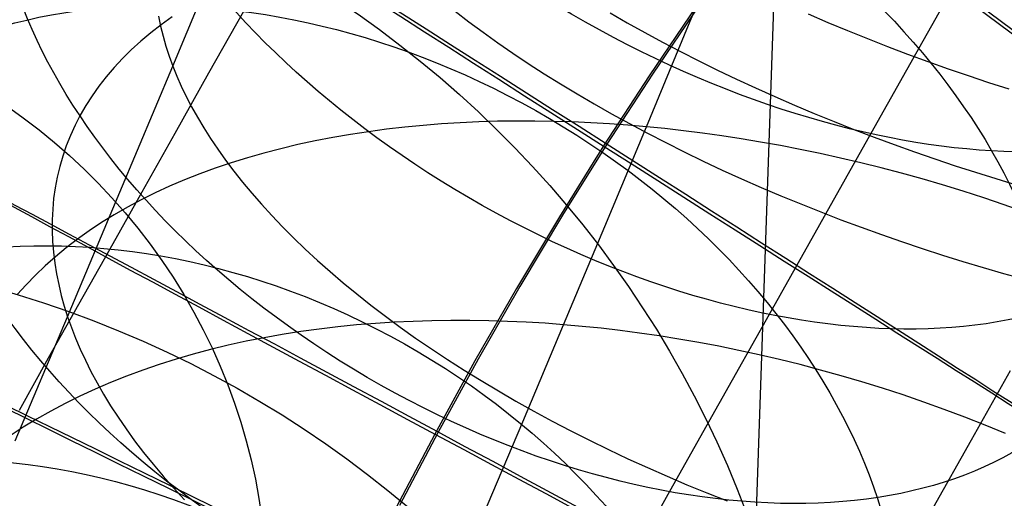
# Model space of a CAD drawing. Extents: x -1634 to -184, y -278 to 263.
# Tile 75 of 242: x -1610 to -1594, y 127 to 135. Entities that reach past the tile are written whole.
import ezdxf

# ---------------------------------------------------------------- set-up
doc = ezdxf.new("R2010")
doc.units = 0
doc.layers.add('PREDEFINITO', color=7, linetype='CONTINUOUS')

msp = doc.modelspace()

# ---------------------------------------------------------------- linework, layer by layer
at = {"layer": 'PREDEFINITO'}
for p, q in [((-1594.954, 219.094, 2.081), (-1599.021, 100.003, 509.435)), ((-1599.196, 134.619, 684.349), (-1598.506, 136.283, 685.54)), ((-1607.51, 133.961, 703.523), (-1606.649, 136.022, 704.742)), ((-1594.571, 135.871, 683.356), (-1595.42, 134.361, 682.326)), ((-1599.074, 134.923, 286.484), (-1599.83, 133.805, 286.488)), ((-1599.022, 134.95, 306.484), (-1599.779, 133.833, 306.488)), ((-1607.739, 134.765, 702.191), (-1607.706, 134.604, 702.466)), ((-1606.373, 134.843, 656.205), (-1606.933, 133.848, 654.997)), ((-1602.959, 134.846, 710.84), (-1602.737, 134.676, 711.052)), ((-1600.458, 134.818, 713.05), (-1600.183, 134.659, 713.213)), ((-1597.265, 134.801, 714.907), (-1596.95, 134.666, 715)), ((-1607.698, 134.628, 692.582), (-1607.867, 134.497, 692.874)), ((-1607.706, 134.604, 702.466), (-1607.667, 134.442, 702.736)), ((-1607.522, 134.755, 692.292), (-1607.698, 134.628, 692.582)), ((-1602.737, 134.676, 711.052), (-1602.508, 134.507, 711.258)), ((-1600.183, 134.659, 713.213), (-1599.902, 134.503, 713.369)), ((-1599.876, 132.982, 683.115), (-1599.196, 134.619, 684.349)), ((-1596.95, 134.666, 715), (-1596.632, 134.533, 715.086)), ((-1607.867, 134.497, 692.874), (-1608.027, 134.363, 693.168)), ((-1602.508, 134.507, 711.258), (-1602.272, 134.338, 711.46)), ((-1599.902, 134.503, 713.369), (-1599.616, 134.348, 713.517)), ((-1596.632, 134.533, 715.086), (-1596.312, 134.404, 715.163)), ((-1608.027, 134.363, 693.168), (-1608.179, 134.224, 693.465)), ((-1607.667, 134.442, 702.736), (-1607.621, 134.281, 703.003)), ((-1602.272, 134.338, 711.46), (-1602.029, 134.17, 711.655)), ((-1599.616, 134.348, 713.517), (-1599.325, 134.195, 713.658)), ((-1596.312, 134.404, 715.163), (-1595.99, 134.278, 715.231)), ((-1595.42, 134.361, 682.326), (-1596.258, 132.873, 681.258)), ((-1608.179, 134.224, 693.465), (-1608.322, 134.082, 693.763)), ((-1607.621, 134.281, 703.003), (-1607.568, 134.121, 703.265)), ((-1602.029, 134.17, 711.655), (-1601.779, 134.004, 711.844)), ((-1599.325, 134.195, 713.658), (-1599.029, 134.045, 713.792)), ((-1595.99, 134.278, 715.231), (-1595.666, 134.155, 715.292)), ((-1595.666, 134.155, 715.292), (-1595.34, 134.035, 715.344)), ((-1608.322, 134.082, 693.763), (-1608.457, 133.937, 694.062)), ((-1607.568, 134.121, 703.265), (-1607.51, 133.961, 703.523)), ((-1601.779, 134.004, 711.844), (-1601.523, 133.838, 712.027)), ((-1599.029, 134.045, 713.792), (-1598.729, 133.897, 713.917)), ((-1595.34, 134.035, 715.344), (-1595.013, 133.919, 715.388)), ((-1608.457, 133.937, 694.062), (-1608.584, 133.789, 694.363)), ((-1608.363, 131.927, 702.254), (-1607.51, 133.961, 703.523)), ((-1607.51, 133.961, 703.523), (-1607.445, 133.8, 703.779)), ((-1606.933, 133.848, 654.997), (-1607.479, 132.877, 653.763)), ((-1601.523, 133.838, 712.027), (-1601.26, 133.674, 712.203)), ((-1599.779, 133.833, 306.488), (-1600.514, 132.702, 306.491)), ((-1598.729, 133.897, 713.917), (-1598.424, 133.751, 714.035)), ((-1595.013, 133.919, 715.388), (-1594.686, 133.807, 715.423)), ((-1608.584, 133.789, 694.363), (-1608.702, 133.638, 694.664)), ((-1607.445, 133.8, 703.779), (-1607.373, 133.637, 704.035)), ((-1601.26, 133.674, 712.203), (-1600.991, 133.512, 712.373)), ((-1599.83, 133.805, 286.488), (-1600.566, 132.674, 286.491)), ((-1598.424, 133.751, 714.035), (-1598.116, 133.609, 714.145)), ((-1594.686, 133.807, 715.423), (-1594.358, 133.698, 715.451)), ((-1594.358, 133.698, 715.451), (-1594.03, 133.593, 715.47)), ((-1608.702, 133.638, 694.664), (-1608.811, 133.484, 694.966)), ((-1607.373, 133.637, 704.035), (-1607.294, 133.472, 704.291)), ((-1600.991, 133.512, 712.373), (-1600.716, 133.351, 712.536)), ((-1598.116, 133.609, 714.145), (-1597.804, 133.469, 714.246)), ((-1608.811, 133.484, 694.966), (-1608.911, 133.327, 695.268)), ((-1607.294, 133.472, 704.291), (-1607.207, 133.305, 704.547)), ((-1600.716, 133.351, 712.536), (-1600.436, 133.192, 712.691)), ((-1597.804, 133.469, 714.246), (-1597.489, 133.332, 714.34)), ((-1608.911, 133.327, 695.268), (-1609.003, 133.168, 695.57)), ((-1607.207, 133.305, 704.547), (-1607.113, 133.136, 704.802)), ((-1600.436, 133.192, 712.691), (-1600.15, 133.035, 712.839)), ((-1597.489, 133.332, 714.34), (-1597.172, 133.198, 714.425)), ((-1597.172, 133.198, 714.425), (-1596.851, 133.067, 714.502)), ((-1609.003, 133.168, 695.57), (-1609.086, 133.007, 695.871)), ((-1607.113, 133.136, 704.802), (-1607.011, 132.966, 705.056)), ((-1603.177, 133.029, 684.454), (-1603.475, 133.006, 684.615)), ((-1602.878, 133.048, 684.299), (-1603.177, 133.029, 684.454)), ((-1602.578, 133.062, 684.151), (-1602.878, 133.048, 684.299)), ((-1602.277, 133.071, 684.009), (-1602.578, 133.062, 684.151)), ((-1601.976, 133.075, 683.874), (-1602.277, 133.071, 684.009)), ((-1601.675, 133.075, 683.746), (-1601.976, 133.075, 683.874)), ((-1601.373, 133.07, 683.625), (-1601.675, 133.075, 683.746)), ((-1601.072, 133.061, 683.51), (-1601.373, 133.07, 683.625)), ((-1600.772, 133.047, 683.402), (-1601.072, 133.061, 683.51)), ((-1600.472, 133.03, 683.3), (-1600.772, 133.047, 683.402)), ((-1600.174, 133.008, 683.205), (-1600.472, 133.03, 683.3)), ((-1600.15, 133.035, 712.839), (-1599.86, 132.88, 712.98)), ((-1596.851, 133.067, 714.502), (-1596.529, 132.94, 714.571)), ((-1609.086, 133.007, 695.871), (-1609.161, 132.843, 696.171)), ((-1607.479, 132.877, 653.763), (-1608.01, 131.932, 652.502)), ((-1607.011, 132.966, 705.056), (-1606.902, 132.794, 705.309)), ((-1604.646, 132.86, 685.328), (-1604.932, 132.81, 685.522)), ((-1604.357, 132.904, 685.14), (-1604.646, 132.86, 685.328)), ((-1604.065, 132.943, 684.958), (-1604.357, 132.904, 685.14)), ((-1603.771, 132.977, 684.783), (-1604.065, 132.943, 684.958)), ((-1603.475, 133.006, 684.615), (-1603.771, 132.977, 684.783)), ((-1600.548, 131.374, 681.841), (-1599.876, 132.982, 683.115)), ((-1599.876, 132.982, 683.115), (-1600.174, 133.008, 683.205)), ((-1599.578, 132.953, 683.032), (-1599.876, 132.982, 683.115)), ((-1599.86, 132.88, 712.98), (-1599.564, 132.728, 713.113)), ((-1599.276, 132.919, 682.953), (-1599.578, 132.953, 683.032)), ((-1598.97, 132.88, 682.879), (-1599.276, 132.919, 682.953)), ((-1598.661, 132.837, 682.811), (-1598.97, 132.88, 682.879)), ((-1596.258, 132.873, 681.258), (-1597.083, 131.405, 680.15)), ((-1596.529, 132.94, 714.571), (-1596.205, 132.816, 714.631)), ((-1609.161, 132.843, 696.171), (-1609.227, 132.678, 696.471)), ((-1606.902, 132.794, 705.309), (-1606.785, 132.62, 705.561)), ((-1605.215, 132.756, 685.723), (-1605.494, 132.695, 685.931)), ((-1604.932, 132.81, 685.522), (-1605.215, 132.756, 685.723)), ((-1600.514, 132.702, 306.491), (-1601.226, 131.561, 306.495)), ((-1599.564, 132.728, 713.113), (-1599.264, 132.578, 713.238)), ((-1598.349, 132.789, 682.747), (-1598.661, 132.837, 682.811)), ((-1598.034, 132.737, 682.69), (-1598.349, 132.789, 682.747)), ((-1597.716, 132.68, 682.638), (-1598.034, 132.737, 682.69)), ((-1596.205, 132.816, 714.631), (-1595.879, 132.696, 714.683)), ((-1609.227, 132.678, 696.471), (-1609.284, 132.511, 696.769)), ((-1606.785, 132.62, 705.561), (-1606.66, 132.445, 705.811)), ((-1606.041, 132.559, 686.363), (-1606.307, 132.483, 686.588)), ((-1605.77, 132.63, 686.144), (-1606.041, 132.559, 686.363)), ((-1605.494, 132.695, 685.931), (-1605.77, 132.63, 686.144)), ((-1600.566, 132.674, 286.491), (-1601.279, 131.533, 286.495)), ((-1599.264, 132.578, 713.238), (-1598.96, 132.431, 713.356)), ((-1597.395, 132.618, 682.592), (-1597.716, 132.68, 682.638)), ((-1597.072, 132.551, 682.553), (-1597.395, 132.618, 682.592)), ((-1596.747, 132.479, 682.52), (-1597.072, 132.551, 682.553)), ((-1595.879, 132.696, 714.683), (-1595.552, 132.579, 714.727)), ((-1595.552, 132.579, 714.727), (-1595.225, 132.465, 714.763)), ((-1609.284, 132.511, 696.769), (-1609.333, 132.342, 697.066)), ((-1606.569, 132.402, 686.819), (-1606.826, 132.315, 687.055)), ((-1606.66, 132.445, 705.811), (-1606.527, 132.269, 706.059)), ((-1606.307, 132.483, 686.588), (-1606.569, 132.402, 686.819)), ((-1598.96, 132.431, 713.356), (-1598.652, 132.286, 713.465)), ((-1596.421, 132.402, 682.493), (-1596.747, 132.479, 682.52)), ((-1596.092, 132.32, 682.473), (-1596.421, 132.402, 682.493)), ((-1595.225, 132.465, 714.763), (-1594.896, 132.356, 714.791)), ((-1609.333, 132.342, 697.066), (-1609.374, 132.173, 697.361)), ((-1607.077, 132.223, 687.297), (-1607.322, 132.126, 687.544)), ((-1606.826, 132.315, 687.055), (-1607.077, 132.223, 687.297)), ((-1606.527, 132.269, 706.059), (-1606.386, 132.091, 706.305)), ((-1598.652, 132.286, 713.465), (-1598.34, 132.145, 713.567)), ((-1595.763, 132.234, 682.459), (-1596.092, 132.32, 682.473)), ((-1595.432, 132.142, 682.453), (-1595.763, 132.234, 682.459)), ((-1594.896, 132.356, 714.791), (-1594.568, 132.25, 714.811)), ((-1594.568, 132.25, 714.811), (-1594.24, 132.148, 714.823)), ((-1609.374, 132.173, 697.361), (-1609.406, 132.002, 697.654)), ((-1607.322, 132.126, 687.544), (-1607.561, 132.024, 687.796)), ((-1606.386, 132.091, 706.305), (-1606.237, 131.913, 706.549)), ((-1598.34, 132.145, 713.567), (-1598.026, 132.006, 713.66)), ((-1595.101, 132.045, 682.454), (-1595.432, 132.142, 682.453)), ((-1594.24, 132.148, 714.823), (-1593.912, 132.05, 714.827)), ((-1609.406, 132.002, 697.654), (-1609.431, 131.83, 697.945)), ((-1609.207, 129.922, 700.934), (-1608.363, 131.927, 702.254)), ((-1608.01, 131.932, 652.502), (-1608.527, 131.012, 651.217)), ((-1607.795, 131.917, 688.052), (-1608.021, 131.804, 688.313)), ((-1607.561, 132.024, 687.796), (-1607.795, 131.917, 688.052)), ((-1606.237, 131.913, 706.549), (-1606.081, 131.734, 706.79)), ((-1598.026, 132.006, 713.66), (-1597.708, 131.871, 713.745)), ((-1594.77, 131.943, 682.462), (-1595.101, 132.045, 682.454)), ((-1594.438, 131.836, 682.477), (-1594.77, 131.943, 682.462)), ((-1609.431, 131.83, 697.945), (-1609.447, 131.657, 698.233)), ((-1608.021, 131.804, 688.313), (-1608.241, 131.687, 688.578)), ((-1597.708, 131.871, 713.745), (-1597.388, 131.739, 713.822)), ((-1594.107, 131.724, 682.5), (-1594.438, 131.836, 682.477)), ((-1609.447, 131.657, 698.233), (-1609.455, 131.483, 698.518)), ((-1608.241, 131.687, 688.578), (-1608.453, 131.566, 688.847)), ((-1606.081, 131.734, 706.79), (-1605.916, 131.554, 707.027)), ((-1597.388, 131.739, 713.822), (-1597.065, 131.611, 713.891)), ((-1597.065, 131.611, 713.891), (-1596.741, 131.486, 713.951)), ((-1593.776, 131.608, 682.53), (-1594.107, 131.724, 682.5)), ((-1609.455, 131.483, 698.518), (-1609.456, 131.31, 698.801)), ((-1608.658, 131.439, 689.12), (-1608.856, 131.308, 689.396)), ((-1608.453, 131.566, 688.847), (-1608.658, 131.439, 689.12)), ((-1605.916, 131.554, 707.027), (-1605.743, 131.373, 707.262)), ((-1601.279, 131.533, 286.495), (-1601.97, 130.378, 286.498)), ((-1601.226, 131.561, 306.495), (-1601.917, 130.408, 306.498)), ((-1596.741, 131.486, 713.951), (-1596.415, 131.364, 714.004)), ((-1609.456, 131.31, 698.801), (-1609.449, 131.136, 699.08)), ((-1608.856, 131.308, 689.396), (-1609.046, 131.173, 689.675)), ((-1605.743, 131.373, 707.262), (-1605.563, 131.193, 707.493)), ((-1601.21, 129.794, 680.526), (-1600.548, 131.374, 681.841)), ((-1597.083, 131.405, 680.15), (-1597.896, 129.96, 679.004)), ((-1596.415, 131.364, 714.004), (-1596.088, 131.247, 714.048)), ((-1609.449, 131.136, 699.08), (-1609.435, 130.961, 699.356)), ((-1609.046, 131.173, 689.675), (-1609.229, 131.033, 689.957)), ((-1605.563, 131.193, 707.493), (-1605.374, 131.012, 707.72)), ((-1596.088, 131.247, 714.048), (-1595.761, 131.133, 714.084)), ((-1595.761, 131.133, 714.084), (-1595.432, 131.023, 714.112)), ((-1609.435, 130.961, 699.356), (-1609.414, 130.787, 699.629)), ((-1609.229, 131.033, 689.957), (-1609.403, 130.89, 690.242)), ((-1608.527, 131.012, 651.217), (-1609.029, 130.119, 649.906)), ((-1605.374, 131.012, 707.72), (-1605.178, 130.831, 707.943)), ((-1595.432, 131.023, 714.112), (-1595.104, 130.916, 714.132)), ((-1609.403, 130.89, 690.242), (-1609.569, 130.742, 690.529)), ((-1605.178, 130.831, 707.943), (-1604.974, 130.65, 708.162)), ((-1595.104, 130.916, 714.132), (-1594.775, 130.814, 714.144)), ((-1594.775, 130.814, 714.144), (-1594.447, 130.716, 714.149)), ((-1609.569, 130.742, 690.529), (-1609.726, 130.591, 690.818)), ((-1609.414, 130.787, 699.629), (-1609.386, 130.613, 699.898)), ((-1604.974, 130.65, 708.162), (-1604.763, 130.47, 708.376)), ((-1594.447, 130.716, 714.149), (-1594.12, 130.621, 714.145)), ((-1609.726, 130.591, 690.818), (-1609.876, 130.436, 691.109)), ((-1609.386, 130.613, 699.898), (-1609.35, 130.44, 700.163)), ((-1594.12, 130.621, 714.145), (-1593.794, 130.531, 714.135)), ((-1609.876, 130.436, 691.109), (-1610.017, 130.278, 691.401)), ((-1609.35, 130.44, 700.163), (-1609.309, 130.266, 700.424)), ((-1604.763, 130.47, 708.376), (-1604.544, 130.29, 708.585)), ((-1601.97, 130.378, 286.498), (-1602.64, 129.211, 286.502)), ((-1601.917, 130.408, 306.498), (-1602.586, 129.241, 306.502)), ((-1609.309, 130.266, 700.424), (-1609.261, 130.094, 700.681)), ((-1604.544, 130.29, 708.585), (-1604.317, 130.111, 708.789)), ((-1609.029, 130.119, 649.906), (-1609.517, 129.252, 648.572)), ((-1609.261, 130.094, 700.681), (-1609.207, 129.922, 700.934)), ((-1604.317, 130.111, 708.789), (-1604.084, 129.932, 708.987)), ((-1610.052, 127.922, 699.547), (-1609.207, 129.922, 700.934)), ((-1609.207, 129.922, 700.934), (-1609.146, 129.75, 701.185)), ((-1604.084, 129.932, 708.987), (-1603.843, 129.755, 709.18)), ((-1603.637, 129.848, 681.387), (-1603.941, 129.834, 681.523)), ((-1603.332, 129.858, 681.257), (-1603.637, 129.848, 681.387)), ((-1603.027, 129.863, 681.133), (-1603.332, 129.858, 681.257)), ((-1602.722, 129.863, 681.016), (-1603.027, 129.863, 681.133)), ((-1602.418, 129.858, 680.905), (-1602.722, 129.863, 681.016)), ((-1602.114, 129.848, 680.801), (-1602.418, 129.858, 680.905)), ((-1601.812, 129.834, 680.703), (-1602.114, 129.848, 680.801)), ((-1597.896, 129.96, 679.004), (-1598.706, 128.52, 677.805)), ((-1609.146, 129.75, 701.185), (-1609.078, 129.575, 701.436)), ((-1605.15, 129.723, 682.135), (-1605.449, 129.682, 682.304)), ((-1604.85, 129.759, 681.972), (-1605.15, 129.723, 682.135)), ((-1604.548, 129.789, 681.816), (-1604.85, 129.759, 681.972)), ((-1604.245, 129.814, 681.666), (-1604.548, 129.789, 681.816)), ((-1603.941, 129.834, 681.523), (-1604.245, 129.814, 681.666)), ((-1603.843, 129.755, 709.18), (-1603.596, 129.579, 709.367)), ((-1601.868, 128.231, 679.159), (-1601.21, 129.794, 680.526)), ((-1601.51, 129.816, 680.611), (-1601.812, 129.834, 680.703)), ((-1601.21, 129.794, 680.526), (-1601.51, 129.816, 680.611)), ((-1600.909, 129.767, 680.445), (-1601.21, 129.794, 680.526)), ((-1600.604, 129.736, 680.37), (-1600.909, 129.767, 680.445)), ((-1600.296, 129.7, 680.299), (-1600.604, 129.736, 680.37)), ((-1599.985, 129.659, 680.234), (-1600.296, 129.7, 680.299)), ((-1609.078, 129.575, 701.436), (-1609.003, 129.399, 701.687)), ((-1606.329, 129.526, 682.85), (-1606.616, 129.463, 683.045)), ((-1606.038, 129.584, 682.662), (-1606.329, 129.526, 682.85)), ((-1605.745, 129.636, 682.48), (-1606.038, 129.584, 682.662)), ((-1605.449, 129.682, 682.304), (-1605.745, 129.636, 682.48)), ((-1603.596, 129.579, 709.367), (-1603.341, 129.405, 709.547)), ((-1599.67, 129.613, 680.173), (-1599.985, 129.659, 680.234)), ((-1599.352, 129.563, 680.118), (-1599.67, 129.613, 680.173)), ((-1599.032, 129.507, 680.069), (-1599.352, 129.563, 680.118)), ((-1609.003, 129.399, 701.687), (-1608.92, 129.22, 701.938)), ((-1606.901, 129.394, 683.245), (-1607.181, 129.32, 683.452)), ((-1606.616, 129.463, 683.045), (-1606.901, 129.394, 683.245)), ((-1603.341, 129.405, 709.547), (-1603.081, 129.232, 709.721)), ((-1598.709, 129.446, 680.026), (-1599.032, 129.507, 680.069)), ((-1598.384, 129.38, 679.989), (-1598.709, 129.446, 680.026)), ((-1598.058, 129.309, 679.958), (-1598.384, 129.38, 679.989)), ((-1609.517, 129.252, 648.572), (-1609.989, 128.413, 647.214)), ((-1608.92, 129.22, 701.938), (-1608.83, 129.04, 702.188)), ((-1607.457, 129.24, 683.665), (-1607.729, 129.154, 683.883)), ((-1607.181, 129.32, 683.452), (-1607.457, 129.24, 683.665)), ((-1602.64, 129.211, 286.502), (-1603.288, 128.032, 286.505)), ((-1602.586, 129.241, 306.502), (-1603.234, 128.063, 306.505)), ((-1603.081, 129.232, 709.721), (-1602.814, 129.061, 709.889)), ((-1597.729, 129.232, 679.933), (-1598.058, 129.309, 679.958)), ((-1597.399, 129.15, 679.915), (-1597.729, 129.232, 679.933)), ((-1607.995, 129.063, 684.107), (-1608.257, 128.966, 684.336)), ((-1607.729, 129.154, 683.883), (-1607.995, 129.063, 684.107)), ((-1602.814, 129.061, 709.889), (-1602.541, 128.893, 710.05)), ((-1597.068, 129.063, 679.903), (-1597.399, 129.15, 679.915)), ((-1596.736, 128.971, 679.898), (-1597.068, 129.063, 679.903)), ((-1594.012, 129.052, 662.498), (-1594.641, 127.934, 661.318)), ((-1608.83, 129.04, 702.188), (-1608.732, 128.857, 702.438)), ((-1608.257, 128.966, 684.336), (-1608.514, 128.864, 684.57)), ((-1602.541, 128.893, 710.05), (-1602.262, 128.726, 710.203)), ((-1596.403, 128.873, 679.9), (-1596.736, 128.971, 679.898)), ((-1608.764, 128.756, 684.81), (-1609.009, 128.643, 685.054)), ((-1608.514, 128.864, 684.57), (-1608.764, 128.756, 684.81)), ((-1608.732, 128.857, 702.438), (-1608.627, 128.674, 702.686)), ((-1596.07, 128.77, 679.91), (-1596.403, 128.873, 679.9)), ((-1595.738, 128.661, 679.926), (-1596.07, 128.77, 679.91)), ((-1609.009, 128.643, 685.054), (-1609.247, 128.525, 685.303)), ((-1608.627, 128.674, 702.686), (-1608.513, 128.488, 702.933)), ((-1602.262, 128.726, 710.203), (-1601.978, 128.561, 710.35)), ((-1595.405, 128.548, 679.949), (-1595.738, 128.661, 679.926)), ((-1609.247, 128.525, 685.303), (-1609.479, 128.402, 685.556)), ((-1608.513, 128.488, 702.933), (-1608.392, 128.302, 703.178)), ((-1601.978, 128.561, 710.35), (-1601.689, 128.4, 710.489)), ((-1598.706, 128.52, 677.805), (-1599.502, 127.105, 676.569)), ((-1595.074, 128.429, 679.98), (-1595.405, 128.548, 679.949)), ((-1594.743, 128.304, 680.018), (-1595.074, 128.429, 679.98)), ((-1609.705, 128.273, 685.814), (-1609.923, 128.14, 686.075)), ((-1609.479, 128.402, 685.556), (-1609.705, 128.273, 685.814)), ((-1608.392, 128.302, 703.178), (-1608.263, 128.114, 703.422)), ((-1601.689, 128.4, 710.489), (-1601.394, 128.241, 710.621)), ((-1594.414, 128.175, 680.063), (-1594.743, 128.304, 680.018)), ((-1609.923, 128.14, 686.075), (-1610.134, 128.001, 686.34)), ((-1608.263, 128.114, 703.422), (-1608.126, 127.925, 703.663)), ((-1602.515, 126.698, 677.753), (-1601.868, 128.231, 679.159)), ((-1601.394, 128.241, 710.621), (-1601.095, 128.084, 710.745)), ((-1594.087, 128.04, 680.116), (-1594.414, 128.175, 680.063)), ((-1603.288, 128.032, 286.505), (-1603.91, 126.847, 286.509)), ((-1603.234, 128.063, 306.505), (-1603.856, 126.879, 306.509)), ((-1601.095, 128.084, 710.745), (-1600.792, 127.931, 710.862)), ((-1608.126, 127.925, 703.663), (-1607.981, 127.736, 703.903)), ((-1600.792, 127.931, 710.862), (-1600.485, 127.781, 710.97)), ((-1600.485, 127.781, 710.97), (-1600.174, 127.634, 711.071)), ((-1594.641, 127.934, 661.318), (-1595.256, 126.84, 660.108)), ((-1607.981, 127.736, 703.903), (-1607.828, 127.545, 704.139)), ((-1600.174, 127.634, 711.071), (-1599.859, 127.491, 711.164)), ((-1607.828, 127.545, 704.139), (-1607.666, 127.354, 704.373)), ((-1599.859, 127.491, 711.164), (-1599.542, 127.351, 711.249)), ((-1607.666, 127.354, 704.373), (-1607.497, 127.163, 704.603)), ((-1599.542, 127.351, 711.249), (-1599.222, 127.215, 711.326)), ((-1607.497, 127.163, 704.603), (-1607.32, 126.971, 704.83)), ((-1599.222, 127.215, 711.326), (-1598.9, 127.082, 711.394)), ((-1599.502, 127.105, 676.569), (-1600.284, 125.714, 675.294)), ((-1598.9, 127.082, 711.394), (-1598.575, 126.954, 711.455))]:
    msp.add_line(p, q, dxfattribs=at)
at = {"layer": 'PREDEFINITO', "extrusion": (0.412625, 0.733566, 0.54002)}
msp.add_circle((1461.297, 924.727, -193.292), 10, dxfattribs=at)
at = {"layer": 'PREDEFINITO', "extrusion": (0.400083, 0.711307, 0.577906)}
msp.add_circle((1461.312, 932.655, -154.448), 10, dxfattribs=at)
at = {"layer": 'PREDEFINITO', "extrusion": (0.598662, 0.800998, -0.002567)}
msp.add_circle((1361.67, 294.304, -847.268), 10, dxfattribs=at)
at = {"layer": 'PREDEFINITO', "extrusion": (0.386535, 0.687262, 0.61503)}
msp.add_circle((1461.329, 938.863, -114.8), 10, dxfattribs=at)
at = {"layer": 'PREDEFINITO', "extrusion": (0.372169, 0.661761, 0.650817)}
msp.add_circle((1461.348, 943.224, -74.933), 10, dxfattribs=at)
at = {"layer": 'PREDEFINITO', "extrusion": (-0.017478, -0.227515, 0.973618)}
msp.add_circle((-1619.174, 92.862, 409.464), 17.44, dxfattribs=at)
at = {"layer": 'PREDEFINITO', "extrusion": (0.537381, 0.843336, -0.002581)}
msp.add_circle((1421.101, 294.559, -748.965), 10, dxfattribs=at)
at = {"layer": 'PREDEFINITO', "extrusion": (0.340827, 0.60612, 0.718649)}
msp.add_circle((1461.389, 946.385, 5.816), 10, dxfattribs=at)
at = {"layer": 'PREDEFINITO', "extrusion": (0.473337, 0.880878, -0.002643)}
msp.add_circle((1472.891, 294.797, -646.871), 10, dxfattribs=at)
at = {"layer": 'PREDEFINITO', "extrusion": (0.306412, 0.545012, 0.780432)}
msp.add_circle((1461.441, 941.971, 86.762), 10, dxfattribs=at)
at = {"layer": 'PREDEFINITO', "extrusion": (-0.016754, -0.228497, 0.9734)}
msp.add_circle((-1619.174, 98.735, 438.716), 17.5, dxfattribs=at)
at = {"layer": 'PREDEFINITO', "extrusion": (0.440076, 0.897956, -0.002691)}
msp.add_circle((1496.065, 294.915, -594.049), 10, dxfattribs=at)
at = {"layer": 'PREDEFINITO', "extrusion": (0.26936, 0.479215, 0.835343)}
msp.add_circle((1461.506, 930.005, 166.853), 10, dxfattribs=at)
at = {"layer": 'PREDEFINITO', "extrusion": (0.000725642, -0.242214, 0.970223)}
msp.add_circle((-1615.605, 252.186, 501.939), 10, dxfattribs=at)
at = {"layer": 'PREDEFINITO', "extrusion": (-0.000725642, 0.242214, -0.970223)}
msp.add_arc((1615.605, 252.186, -472.387), 10, 90.0978, 270.0981, dxfattribs=at)

doc.saveas('drawing.dxf')
